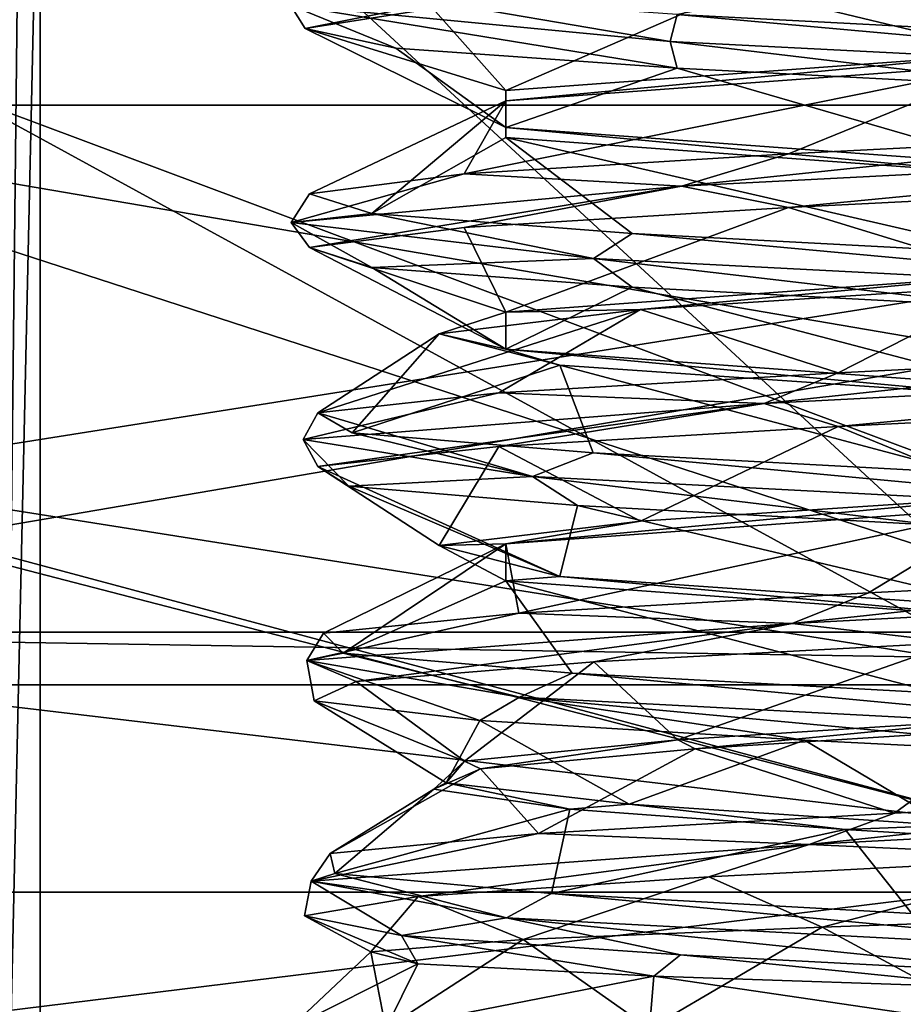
# Model space of a CAD drawing. Header units: millimetres. Extents: x -50 to 50, y -120 to 419.
# Tile 138 of 241: x -3.57 to -0.38, y 190.59 to 194.14. Entities that reach past the tile are written whole.
import ezdxf

# ---------------------------------------------------------------- set-up
doc = ezdxf.new("R2010")
doc.units = ezdxf.units.MM
doc.header["$LTSCALE"] = 81.481481
for name, color, linetype in [('100', 7, 'CONTINUOUS'), ('102', 7, 'CONTINUOUS'), ('106', 7, 'CONTINUOUS'), ('1562', 7, 'CONTINUOUS'), ('1563', 7, 'CONTINUOUS'), ('1564', 7, 'CONTINUOUS'), ('1567', 7, 'CONTINUOUS'), ('1569', 7, 'CONTINUOUS'), ('1706', 7, 'CONTINUOUS'), ('1713', 7, 'CONTINUOUS'), ('1740', 7, 'CONTINUOUS'), ('1875', 7, 'CONTINUOUS'), ('1876', 7, 'CONTINUOUS'), ('1877', 7, 'CONTINUOUS'), ('1878', 7, 'CONTINUOUS'), ('1879', 7, 'CONTINUOUS'), ('1880', 7, 'CONTINUOUS'), ('1895', 7, 'CONTINUOUS'), ('1966', 7, 'CONTINUOUS'), ('1967', 7, 'CONTINUOUS'), ('1968', 7, 'CONTINUOUS'), ('68', 7, 'CONTINUOUS'), ('70', 7, 'CONTINUOUS'), ('92', 7, 'CONTINUOUS'), ('99', 7, 'CONTINUOUS')]:
    doc.layers.add(name, color=color, linetype=linetype)

msp = doc.modelspace()

# ---------------------------------------------------------------- linework, layer by layer
at = {"layer": '100', "linetype": 'CONTINUOUS'}
for points in [[(-5.6263, 192.6915, 6), (0, 191.8, 6), (-5.0217, 194.5454, 6), (-5.6263, 192.6915, 6)], [(-5.0217, 194.5454, 6), (0, 191.8, 6), (5.0217, 194.5454, 6), (-5.0217, 194.5454, 6)]]:
    msp.add_3dface(points, dxfattribs=at)
at = {"layer": '102', "linetype": 'CONTINUOUS'}
for points in [[(-5.8713, 191.9299, 6.8), (0, 191.2343, 6.2343), (-9.3828, 193.7484, 6.2343), (-5.8713, 191.9299, 6.8)], [(0, 191.2343, 6.2343), (-5.6263, 192.6915, 6), (-9.3828, 193.7484, 6.2343), (0, 191.2343, 6.2343)], [(0, 191.8, 6), (-5.6263, 192.6915, 6), (0, 191.2343, 6.2343), (0, 191.8, 6)], [(-5.8713, 191.9299, 6.8), (5.8713, 191.9299, 6.8), (0, 191.2343, 6.2343), (-5.8713, 191.9299, 6.8)]]:
    msp.add_3dface(points, dxfattribs=at)
at = {"layer": '106', "linetype": 'CONTINUOUS'}
for points in [[(-5.9333, 191.7398, 37.5), (5.9333, 191.7398, 37.5), (-5.8714, 191.93, 37.3), (-5.9333, 191.7398, 37.5)], [(5.9333, 191.7398, 37.5), (5.8714, 191.93, 37.3), (-5.8714, 191.93, 37.3), (5.9333, 191.7398, 37.5)]]:
    msp.add_3dface(points, dxfattribs=at)
at = {"layer": '1562', "linetype": 'CONTINUOUS'}
for points in [[(5.2533, 193.832, 2.5), (-5.2531, 193.832, 4), (-5.2533, 193.832, 2.5), (5.2533, 193.832, 2.5)], [(5.2531, 193.832, 4), (-5.2531, 193.832, 4), (5.2533, 193.832, 2.5), (5.2531, 193.832, 4)]]:
    msp.add_3dface(points, dxfattribs=at)
at = {"layer": '1563', "linetype": 'CONTINUOUS'}
for points in [[(-5.8712, 191.9299, 4), (-5.2531, 193.832, 4), (5.8712, 191.9299, 4), (-5.8712, 191.9299, 4)], [(-5.2531, 193.832, 4), (5.2531, 193.832, 4), (5.8712, 191.9299, 4), (-5.2531, 193.832, 4)]]:
    msp.add_3dface(points, dxfattribs=at)
at = {"layer": '1564', "linetype": 'CONTINUOUS'}
for points in [[(-5.8712, 191.9299, 4), (5.8712, 191.9299, 4), (-5.8713, 191.9299, 2.5), (-5.8712, 191.9299, 4)], [(-5.8713, 191.9299, 2.5), (5.8712, 191.9299, 4), (5.8713, 191.9299, 2.5), (-5.8713, 191.9299, 2.5)]]:
    msp.add_3dface(points, dxfattribs=at)
at = {"layer": '1567', "linetype": 'CONTINUOUS'}
for points in [[(5.2533, 193.832, 2.5), (-5.2533, 193.832, 2.5), (-5.8713, 191.9299, 2.5), (5.2533, 193.832, 2.5)], [(5.2533, 193.832, 2.5), (-5.8713, 191.9299, 2.5), (5.8713, 191.9299, 2.5), (5.2533, 193.832, 2.5)]]:
    msp.add_3dface(points, dxfattribs=at)
at = {"layer": '1569', "linetype": 'CONTINUOUS'}
for points in [[(-13.8172, 190.9912, 71), (19.0165, 196.1934, 71), (-19.0165, 196.1934, 71), (-13.8172, 190.9912, 71)], [(13.8172, 190.9912, 71), (19.0165, 196.1934, 71), (-13.8172, 190.9912, 71), (13.8172, 190.9912, 71)], [(-7.2644, 187.651, 71), (13.8172, 190.9912, 71), (-13.8172, 190.9912, 71), (-7.2644, 187.651, 71)], [(7.2644, 187.651, 71), (13.8172, 190.9912, 71), (-7.2644, 187.651, 71), (7.2644, 187.651, 71)]]:
    msp.add_3dface(points, dxfattribs=at)
at = {"layer": '1706', "linetype": 'CONTINUOUS'}
for points in [[(-1.1979, 191.5411, 65.7248), (0, 191.6184, 66.1), (-1.1349, 191.5089, 65.7669), (-1.1979, 191.5411, 65.7248)], [(0, 191.6184, 66.1), (0, 191.5816, 66.1), (-1.1349, 191.5089, 65.7669), (0, 191.6184, 66.1)], [(-1.9679, 191.4638, 64.733), (-1.1979, 191.5411, 65.7248), (-1.9099, 191.4362, 64.8731), (-1.9679, 191.4638, 64.733)], [(-1.9099, 191.4362, 64.8731), (-1.1979, 191.5411, 65.7248), (-1.1349, 191.5089, 65.7669), (-1.9099, 191.4362, 64.8731)], [(-2.0345, 191.3865, 63.4796), (-1.9679, 191.4638, 64.733), (-2.0788, 191.3635, 63.7022), (-2.0345, 191.3865, 63.4796)], [(-2.0788, 191.3635, 63.7022), (-1.9679, 191.4638, 64.733), (-1.9099, 191.4362, 64.8731), (-2.0788, 191.3635, 63.7022)], [(-1.5881, 191.2908, 62.626), (-2.0345, 191.3865, 63.4796), (-2.0788, 191.3635, 63.7022), (-1.5881, 191.2908, 62.626)], [(-1.374, 191.3092, 62.4119), (-2.0345, 191.3865, 63.4796), (-1.5881, 191.2908, 62.626), (-1.374, 191.3092, 62.4119)], [(-0.5937, 191.2181, 61.9857), (-1.374, 191.3092, 62.4119), (-1.5881, 191.2908, 62.626), (-0.5937, 191.2181, 61.9857)], [(-0.2224, 191.2319, 61.9118), (-1.374, 191.3092, 62.4119), (-0.5937, 191.2181, 61.9857), (-0.2224, 191.2319, 61.9118)], [(0.5894, 191.1454, 61.9844), (-0.2224, 191.2319, 61.9118), (-0.5937, 191.2181, 61.9857), (0.5894, 191.1454, 61.9844)]]:
    msp.add_3dface(points, dxfattribs=at)
at = {"layer": '1713', "linetype": 'CONTINUOUS'}
for points in [[(3.5, 188.7868, 59), (-3.5, 188.7868, 59), (-3.5, 195.2476, 59), (3.5, 188.7868, 59)], [(3.5, 195.2476, 59), (3.5, 188.7868, 59), (-3.5, 195.2476, 59), (3.5, 195.2476, 59)]]:
    msp.add_3dface(points, dxfattribs=at)
at = {"layer": '1740', "linetype": 'CONTINUOUS'}
for points in [[(-3.5, 201.7084, 59), (-3.6414, 188.8691, 59.0204), (-3.6672, 201.805, 59.0288), (-3.5, 201.7084, 59)], [(-3.5, 201.7084, 59), (-3.5, 195.2476, 59), (-3.6414, 188.8691, 59.0204), (-3.5, 201.7084, 59)], [(-3.5, 195.2476, 59), (-3.5, 188.7868, 59), (-3.6414, 188.8691, 59.0204), (-3.5, 195.2476, 59)]]:
    msp.add_3dface(points, dxfattribs=at)
at = {"layer": '1875', "linetype": 'CONTINUOUS'}
for points in [[(-2.55, 192.625, 64.5072), (-1.7223, 192.4922, 62.0522), (-2.4979, 192.722, 64.4969), (-2.55, 192.625, 64.5072)], [(-2.4979, 192.722, 64.4969), (-1.7223, 192.4922, 62.0522), (-2.3731, 192.6497, 63.0756), (-2.4979, 192.722, 64.4969)], [(-1.7223, 192.4922, 62.0522), (-2.55, 192.625, 64.5072), (-2.3857, 192.4575, 63.1086), (-1.7223, 192.4922, 62.0522)], [(-2.3857, 192.4575, 63.1086), (-2.55, 192.625, 64.5072), (-2.4979, 192.528, 64.4969), (-2.3857, 192.4575, 63.1086)], [(-2.3731, 192.6497, 63.0756), (-1.7223, 192.4922, 62.0522), (-1.5037, 192.5774, 61.9445), (-2.3731, 192.6497, 63.0756)], [(-1.7223, 192.4922, 62.0522), (0.8156, 192.3594, 61.5312), (-1.5037, 192.5774, 61.9445), (-1.7223, 192.4922, 62.0522)], [(-1.5037, 192.5774, 61.9445), (0.8156, 192.3594, 61.5312), (-0.1624, 192.5051, 61.4584), (-1.5037, 192.5774, 61.9445)], [(-1.56, 192.387, 61.9869), (-1.7223, 192.4922, 62.0522), (-2.3857, 192.4575, 63.1086), (-1.56, 192.387, 61.9869)], [(0.8156, 192.3594, 61.5312), (-1.7223, 192.4922, 62.0522), (-0.2678, 192.3164, 61.4673), (0.8156, 192.3594, 61.5312)], [(-0.2678, 192.3164, 61.4673), (-1.7223, 192.4922, 62.0522), (-1.56, 192.387, 61.9869), (-0.2678, 192.3164, 61.4673)], [(1.7461, 192.0938, 65.9265), (-0.7852, 191.9609, 66.4786), (0.9125, 192.1436, 66.3777), (1.7461, 192.0938, 65.9265)], [(0.9125, 192.1436, 66.3777), (-0.7852, 191.9609, 66.4786), (-0.5093, 192.0714, 66.4953), (0.9125, 192.1436, 66.3777)], [(-0.7852, 191.9609, 66.4786), (1.7461, 192.0938, 65.9265), (-0.195, 191.8933, 66.5393), (-0.7852, 191.9609, 66.4786)], [(-0.5093, 192.0714, 66.4953), (-0.7852, 191.9609, 66.4786), (-1.7713, 191.9991, 65.8299), (-0.5093, 192.0714, 66.4953)], [(-0.7852, 191.9609, 66.4786), (-2.5368, 191.8281, 64.5697), (-1.7713, 191.9991, 65.8299), (-0.7852, 191.9609, 66.4786)], [(-1.7713, 191.9991, 65.8299), (-2.5368, 191.8281, 64.5697), (-2.4774, 191.9268, 64.5903), (-1.7713, 191.9991, 65.8299)], [(-2.5368, 191.8281, 64.5697), (-0.7852, 191.9609, 66.4786), (-2.3591, 191.7522, 64.9596), (-2.5368, 191.8281, 64.5697)], [(-2.3591, 191.7522, 64.9596), (-0.7852, 191.9609, 66.4786), (-1.5016, 191.8227, 66.057), (-2.3591, 191.7522, 64.9596)], [(-1.5016, 191.8227, 66.057), (-0.7852, 191.9609, 66.4786), (-0.195, 191.8933, 66.5393), (-1.5016, 191.8227, 66.057)], [(-2.4774, 191.9268, 64.5903), (-2.5368, 191.8281, 64.5697), (-2.4061, 191.8545, 63.1654), (-2.4774, 191.9268, 64.5903)], [(-2.5368, 191.8281, 64.5697), (-1.7696, 191.6953, 62.0951), (-2.4061, 191.8545, 63.1654), (-2.5368, 191.8281, 64.5697)], [(-2.4061, 191.8545, 63.1654), (-1.7696, 191.6953, 62.0951), (-1.5798, 191.7822, 62.0024), (-2.4061, 191.8545, 63.1654)], [(-1.7696, 191.6953, 62.0951), (-2.5368, 191.8281, 64.5697), (-1.9121, 191.6111, 62.3177), (-1.7696, 191.6953, 62.0951)], [(-1.9121, 191.6111, 62.3177), (-2.5368, 191.8281, 64.5697), (-2.5111, 191.6817, 63.5751), (-1.9121, 191.6111, 62.3177)], [(-2.5111, 191.6817, 63.5751), (-2.5368, 191.8281, 64.5697), (-2.3591, 191.7522, 64.9596), (-2.5111, 191.6817, 63.5751)], [(-1.7696, 191.6953, 62.0951), (0.7547, 191.5625, 61.512), (-1.5798, 191.7822, 62.0024), (-1.7696, 191.6953, 62.0951)], [(-1.5798, 191.7822, 62.0024), (0.7547, 191.5625, 61.512), (-0.2576, 191.7099, 61.4663), (-1.5798, 191.7822, 62.0024)], [(-0.7412, 191.5406, 61.5635), (-1.7696, 191.6953, 62.0951), (-1.9121, 191.6111, 62.3177), (-0.7412, 191.5406, 61.5635)], [(0.7547, 191.5625, 61.512), (-1.7696, 191.6953, 62.0951), (0.6513, 191.4701, 61.5379), (0.7547, 191.5625, 61.512)], [(0.6513, 191.4701, 61.5379), (-1.7696, 191.6953, 62.0951), (-0.7412, 191.5406, 61.5635), (0.6513, 191.4701, 61.5379)], [(1.7928, 191.2969, 65.883), (-0.7242, 191.1641, 66.4971), (1.0012, 191.3484, 66.3418), (1.7928, 191.2969, 65.883)], [(1.0012, 191.3484, 66.3418), (-0.7242, 191.1641, 66.4971), (-0.4152, 191.2761, 66.5127), (1.0012, 191.3484, 66.3418)], [(-0.4152, 191.2761, 66.5127), (-0.7242, 191.1641, 66.4971), (-1.7013, 191.2038, 65.8951), (-0.4152, 191.2761, 66.5127)], [(-0.7242, 191.1641, 66.4971), (1.7928, 191.2969, 65.883), (0.288, 191.1174, 66.5305), (-0.7242, 191.1641, 66.4971)], [(-0.7242, 191.1641, 66.4971), (-2.5221, 191.0312, 64.6317), (-1.7013, 191.2038, 65.8951), (-0.7242, 191.1641, 66.4971)], [(-1.7013, 191.2038, 65.8951), (-2.5221, 191.0312, 64.6317), (-2.4535, 191.1316, 64.6829), (-1.7013, 191.2038, 65.8951)], [(-2.5221, 191.0312, 64.6317), (-0.7242, 191.1641, 66.4971), (-2.1355, 190.9764, 65.3877), (-2.5221, 191.0312, 64.6317)], [(-2.1355, 190.9764, 65.3877), (-0.7242, 191.1641, 66.4971), (-1.0862, 191.0469, 66.3036), (-2.1355, 190.9764, 65.3877)], [(-1.0862, 191.0469, 66.3036), (-0.7242, 191.1641, 66.4971), (0.288, 191.1174, 66.5305), (-1.0862, 191.0469, 66.3036)], [(-2.4535, 191.1316, 64.6829), (-2.5221, 191.0312, 64.6317), (-2.4358, 191.0593, 63.2563), (-2.4535, 191.1316, 64.6829)], [(-2.1953, 190.8353, 62.709), (-2.5221, 191.0312, 64.6317), (-2.5462, 190.9059, 64.0569), (-2.1953, 190.8353, 62.709)], [(-2.5462, 190.9059, 64.0569), (-2.5221, 191.0312, 64.6317), (-2.1355, 190.9764, 65.3877), (-2.5462, 190.9059, 64.0569)], [(-2.5221, 191.0312, 64.6317), (-1.8158, 190.8984, 62.1391), (-2.4358, 191.0593, 63.2563), (-2.5221, 191.0312, 64.6317)], [(-1.8158, 190.8984, 62.1391), (-2.5221, 191.0312, 64.6317), (-2.1953, 190.8353, 62.709), (-1.8158, 190.8984, 62.1391)], [(-2.4358, 191.0593, 63.2563), (-1.8158, 190.8984, 62.1391), (-1.6536, 190.987, 62.0631), (-2.4358, 191.0593, 63.2563)], [(-1.8158, 190.8984, 62.1391), (0.6935, 190.7656, 61.4942), (-1.6536, 190.987, 62.0631), (-1.8158, 190.8984, 62.1391)], [(-1.6536, 190.987, 62.0631), (0.6935, 190.7656, 61.4942), (-0.3526, 190.9147, 61.4777), (-1.6536, 190.987, 62.0631)], [(-1.1879, 190.7648, 61.7472), (-1.8158, 190.8984, 62.1391), (-2.1953, 190.8353, 62.709), (-1.1879, 190.7648, 61.7472)], [(0.6935, 190.7656, 61.4942), (-1.8158, 190.8984, 62.1391), (0.1747, 190.6943, 61.4592), (0.6935, 190.7656, 61.4942)], [(0.1747, 190.6943, 61.4592), (-1.8158, 190.8984, 62.1391), (-1.1879, 190.7648, 61.7472), (0.1747, 190.6943, 61.4592)]]:
    msp.add_3dface(points, dxfattribs=at)
at = {"layer": '1876', "linetype": 'CONTINUOUS'}
for points in [[(-2.3857, 192.4575, 63.1086), (-2.4979, 192.528, 64.4969), (-1.6233, 192.1309, 62.6678), (-2.3857, 192.4575, 63.1086)], [(-1.6233, 192.1309, 62.6678), (-2.4979, 192.528, 64.4969), (-2.0596, 192.2434, 64.4097), (-1.6233, 192.1309, 62.6678)], [(-1.56, 192.387, 61.9869), (-2.3857, 192.4575, 63.1086), (-1.6233, 192.1309, 62.6678), (-1.56, 192.387, 61.9869)], [(0, 192.0184, 61.9), (-1.56, 192.387, 61.9869), (-1.6233, 192.1309, 62.6678), (0, 192.0184, 61.9)], [(0, 192.0184, 61.9), (-0.2678, 192.3164, 61.4673), (-1.56, 192.387, 61.9869), (0, 192.0184, 61.9)], [(-1.1979, 191.5411, 65.7248), (-1.5016, 191.8227, 66.057), (-0.195, 191.8933, 66.5393), (-1.1979, 191.5411, 65.7248)], [(0, 191.6184, 66.1), (-1.1979, 191.5411, 65.7248), (-0.195, 191.8933, 66.5393), (0, 191.6184, 66.1)], [(-1.9679, 191.4638, 64.733), (-2.3591, 191.7522, 64.9596), (-1.5016, 191.8227, 66.057), (-1.9679, 191.4638, 64.733)], [(-1.1979, 191.5411, 65.7248), (-1.9679, 191.4638, 64.733), (-1.5016, 191.8227, 66.057), (-1.1979, 191.5411, 65.7248)], [(-1.9679, 191.4638, 64.733), (-2.5111, 191.6817, 63.5751), (-2.3591, 191.7522, 64.9596), (-1.9679, 191.4638, 64.733)], [(-1.9679, 191.4638, 64.733), (-2.0345, 191.3865, 63.4796), (-2.5111, 191.6817, 63.5751), (-1.9679, 191.4638, 64.733)], [(-2.0345, 191.3865, 63.4796), (-1.9121, 191.6111, 62.3177), (-2.5111, 191.6817, 63.5751), (-2.0345, 191.3865, 63.4796)], [(-2.0345, 191.3865, 63.4796), (-1.374, 191.3092, 62.4119), (-1.9121, 191.6111, 62.3177), (-2.0345, 191.3865, 63.4796)], [(-1.374, 191.3092, 62.4119), (-0.7412, 191.5406, 61.5635), (-1.9121, 191.6111, 62.3177), (-1.374, 191.3092, 62.4119)], [(-1.374, 191.3092, 62.4119), (-0.2224, 191.2319, 61.9118), (-0.7412, 191.5406, 61.5635), (-1.374, 191.3092, 62.4119)], [(-0.2224, 191.2319, 61.9118), (0.6513, 191.4701, 61.5379), (-0.7412, 191.5406, 61.5635), (-0.2224, 191.2319, 61.9118)], [(-1.0862, 191.0469, 66.3036), (0.288, 191.1174, 66.5305), (-0.6768, 190.8651, 66.1299), (-1.0862, 191.0469, 66.3036)], [(-0.6768, 190.8651, 66.1299), (0.288, 191.1174, 66.5305), (0.5788, 190.9099, 66.1123), (-0.6768, 190.8651, 66.1299)], [(-2.1355, 190.9764, 65.3877), (-1.0862, 191.0469, 66.3036), (-1.7565, 190.8206, 65.4526), (-2.1355, 190.9764, 65.3877)], [(-1.7565, 190.8206, 65.4526), (-1.0862, 191.0469, 66.3036), (-0.6768, 190.8651, 66.1299), (-1.7565, 190.8206, 65.4526)], [(-2.5462, 190.9059, 64.0569), (-2.1355, 190.9764, 65.3877), (-2.3065, 190.7763, 64.2819), (-2.5462, 190.9059, 64.0569)], [(-2.3065, 190.7763, 64.2819), (-2.1355, 190.9764, 65.3877), (-1.7565, 190.8206, 65.4526), (-2.3065, 190.7763, 64.2819)], [(-2.1953, 190.8353, 62.709), (-2.5462, 190.9059, 64.0569), (-2.137, 190.7323, 62.9804), (-2.1953, 190.8353, 62.709)], [(-2.137, 190.7323, 62.9804), (-2.5462, 190.9059, 64.0569), (-2.3065, 190.7763, 64.2819), (-2.137, 190.7323, 62.9804)], [(-1.1879, 190.7648, 61.7472), (-2.1953, 190.8353, 62.709), (-1.2841, 190.6884, 61.9587), (-1.1879, 190.7648, 61.7472)], [(-1.2841, 190.6884, 61.9587), (-2.1953, 190.8353, 62.709), (-2.137, 190.7323, 62.9804), (-1.2841, 190.6884, 61.9587)], [(0, 190.6447, 61.5447), (-1.1879, 190.7648, 61.7472), (-1.2841, 190.6884, 61.9587), (0, 190.6447, 61.5447)], [(0.1747, 190.6943, 61.4592), (-1.1879, 190.7648, 61.7472), (0, 190.6447, 61.5447), (0.1747, 190.6943, 61.4592)]]:
    msp.add_3dface(points, dxfattribs=at)
at = {"layer": '1877', "linetype": 'CONTINUOUS'}
for points in [[(-2.4979, 192.722, 64.4969), (-2.3731, 192.6497, 63.0756), (-2.0596, 193.0066, 64.4097), (-2.4979, 192.722, 64.4969)], [(-2.0596, 193.0066, 64.4097), (-2.3731, 192.6497, 63.0756), (-1.6233, 192.8941, 62.6678), (-2.0596, 193.0066, 64.4097)], [(-2.3731, 192.6497, 63.0756), (-1.5037, 192.5774, 61.9445), (-1.6233, 192.8941, 62.6678), (-2.3731, 192.6497, 63.0756)], [(-1.5037, 192.5774, 61.9445), (-0.1624, 192.5051, 61.4584), (-1.6233, 192.8941, 62.6678), (-1.5037, 192.5774, 61.9445)], [(-1.6233, 192.8941, 62.6678), (-0.1624, 192.5051, 61.4584), (0, 192.7816, 61.9), (-1.6233, 192.8941, 62.6678)], [(0, 192.3816, 66.1), (-1.7713, 191.9991, 65.8299), (-1.8186, 192.2483, 65.05), (0, 192.3816, 66.1)], [(-0.5093, 192.0714, 66.4953), (-1.7713, 191.9991, 65.8299), (0, 192.3816, 66.1), (-0.5093, 192.0714, 66.4953)], [(0.9125, 192.1436, 66.3777), (-0.5093, 192.0714, 66.4953), (0, 192.3816, 66.1), (0.9125, 192.1436, 66.3777)], [(-1.7713, 191.9991, 65.8299), (-2.4774, 191.9268, 64.5903), (-1.8186, 192.2483, 65.05), (-1.7713, 191.9991, 65.8299)], [(-2.4774, 191.9268, 64.5903), (-2.4061, 191.8545, 63.1654), (-1.8186, 192.2483, 65.05), (-2.4774, 191.9268, 64.5903)], [(-1.8186, 192.2483, 65.05), (-2.4061, 191.8545, 63.1654), (-1.8186, 192.115, 62.95), (-1.8186, 192.2483, 65.05)], [(-2.4061, 191.8545, 63.1654), (-1.5798, 191.7822, 62.0024), (-1.8186, 192.115, 62.95), (-2.4061, 191.8545, 63.1654)], [(-0.2576, 191.7099, 61.4663), (0, 191.9816, 61.9), (-1.8186, 192.115, 62.95), (-0.2576, 191.7099, 61.4663)], [(-1.5798, 191.7822, 62.0024), (-0.2576, 191.7099, 61.4663), (-1.8186, 192.115, 62.95), (-1.5798, 191.7822, 62.0024)], [(-1.1349, 191.5089, 65.7669), (0, 191.5816, 66.1), (-0.4152, 191.2761, 66.5127), (-1.1349, 191.5089, 65.7669)], [(0, 191.5816, 66.1), (1.0012, 191.3484, 66.3418), (-0.4152, 191.2761, 66.5127), (0, 191.5816, 66.1)], [(-1.9099, 191.4362, 64.8731), (-1.1349, 191.5089, 65.7669), (-1.7013, 191.2038, 65.8951), (-1.9099, 191.4362, 64.8731)], [(-1.1349, 191.5089, 65.7669), (-0.4152, 191.2761, 66.5127), (-1.7013, 191.2038, 65.8951), (-1.1349, 191.5089, 65.7669)], [(-2.0788, 191.3635, 63.7022), (-1.9099, 191.4362, 64.8731), (-2.4535, 191.1316, 64.6829), (-2.0788, 191.3635, 63.7022)], [(-1.9099, 191.4362, 64.8731), (-1.7013, 191.2038, 65.8951), (-2.4535, 191.1316, 64.6829), (-1.9099, 191.4362, 64.8731)], [(-2.0788, 191.3635, 63.7022), (-2.4535, 191.1316, 64.6829), (-2.4358, 191.0593, 63.2563), (-2.0788, 191.3635, 63.7022)], [(-1.5881, 191.2908, 62.626), (-2.0788, 191.3635, 63.7022), (-2.4358, 191.0593, 63.2563), (-1.5881, 191.2908, 62.626)], [(-1.5881, 191.2908, 62.626), (-2.4358, 191.0593, 63.2563), (-1.6536, 190.987, 62.0631), (-1.5881, 191.2908, 62.626)], [(-0.5937, 191.2181, 61.9857), (-1.5881, 191.2908, 62.626), (-1.6536, 190.987, 62.0631), (-0.5937, 191.2181, 61.9857)], [(-0.5937, 191.2181, 61.9857), (-1.6536, 190.987, 62.0631), (-0.3526, 190.9147, 61.4777), (-0.5937, 191.2181, 61.9857)], [(0.5894, 191.1454, 61.9844), (-0.5937, 191.2181, 61.9857), (-0.3526, 190.9147, 61.4777), (0.5894, 191.1454, 61.9844)]]:
    msp.add_3dface(points, dxfattribs=at)
at = {"layer": '1878', "linetype": 'CONTINUOUS'}
for points in [[(-2.5963, 194.1932, 63.8608), (-1.4637, 194.3239, 66.1488), (-2.5437, 194.1093, 64.125), (-2.5963, 194.1932, 63.8608)], [(-2.5437, 194.1093, 64.125), (-1.4637, 194.3239, 66.1488), (-2.0822, 194.1811, 65.4665), (-2.5437, 194.1093, 64.125)], [(-2.5963, 194.1932, 63.8608), (-1.2256, 194.0625, 61.707), (-2.2159, 194.2314, 62.7447), (-2.5963, 194.1932, 63.8608)], [(-2.2159, 194.2314, 62.7447), (-1.2256, 194.0625, 61.707), (-1.2005, 194.1595, 61.7539), (-2.2159, 194.2314, 62.7447)], [(-1.2256, 194.0625, 61.707), (-2.5963, 194.1932, 63.8608), (-1.2005, 193.9655, 61.7539), (-1.2256, 194.0625, 61.707)], [(-1.2005, 193.9655, 61.7539), (-2.5963, 194.1932, 63.8608), (-2.2159, 194.0374, 62.7447), (-1.2005, 193.9655, 61.7539)], [(-2.2159, 194.0374, 62.7447), (-2.5963, 194.1932, 63.8608), (-2.5437, 194.1093, 64.125), (-2.2159, 194.0374, 62.7447)], [(-1.2256, 194.0625, 61.707), (1.3267, 193.9318, 61.764), (-1.2005, 194.1595, 61.7539), (-1.2256, 194.0625, 61.707)], [(-1.2005, 194.1595, 61.7539), (1.3267, 193.9318, 61.764), (0.1874, 194.0876, 61.4601), (-1.2005, 194.1595, 61.7539)], [(1.3267, 193.9318, 61.764), (-1.2256, 194.0625, 61.707), (0.1874, 193.8936, 61.4601), (1.3267, 193.9318, 61.764)], [(0.1874, 193.8936, 61.4601), (-1.2256, 194.0625, 61.707), (-1.2005, 193.9655, 61.7539), (0.1874, 193.8936, 61.4601)], [(1.3664, 193.6705, 66.212), (-1.1845, 193.5398, 66.3145), (0.6188, 193.7282, 66.4705), (1.3664, 193.6705, 66.212)], [(0.6188, 193.7282, 66.4705), (-1.1845, 193.5398, 66.3145), (-0.7989, 193.6564, 66.4182), (0.6188, 193.7282, 66.4705)], [(-0.7989, 193.6564, 66.4182), (-1.1845, 193.5398, 66.3145), (-1.9687, 193.5845, 65.6157), (-0.7989, 193.6564, 66.4182)], [(-1.1845, 193.5398, 66.3145), (1.3664, 193.6705, 66.212), (-0.7989, 193.4624, 66.4182), (-1.1845, 193.5398, 66.3145)], [(-0.7989, 193.4624, 66.4182), (1.3664, 193.6705, 66.212), (0.6188, 193.5343, 66.4705), (-0.7989, 193.4624, 66.4182)], [(-1.1845, 193.5398, 66.3145), (-2.5934, 193.4091, 64.1855), (-1.9687, 193.5845, 65.6157), (-1.1845, 193.5398, 66.3145)], [(-1.9687, 193.5845, 65.6157), (-2.5934, 193.4091, 64.1855), (-2.5276, 193.5126, 64.3118), (-1.9687, 193.5845, 65.6157)], [(-2.5934, 193.4091, 64.1855), (-1.1845, 193.5398, 66.3145), (-2.5276, 193.3186, 64.3118), (-2.5934, 193.4091, 64.1855)], [(-2.5276, 193.3186, 64.3118), (-1.1845, 193.5398, 66.3145), (-1.9687, 193.3905, 65.6157), (-2.5276, 193.3186, 64.3118)], [(-1.9687, 193.3905, 65.6157), (-1.1845, 193.5398, 66.3145), (-0.7989, 193.4624, 66.4182), (-1.9687, 193.3905, 65.6157)], [(-2.5276, 193.5126, 64.3118), (-2.5934, 193.4091, 64.1855), (-2.3023, 193.4407, 62.9111), (-2.5276, 193.5126, 64.3118)], [(-2.5934, 193.4091, 64.1855), (-1.5018, 193.2784, 61.8776), (-2.3023, 193.4407, 62.9111), (-2.5934, 193.4091, 64.1855)], [(-1.5018, 193.2784, 61.8776), (-2.5934, 193.4091, 64.1855), (-2.3023, 193.2468, 62.9111), (-1.5018, 193.2784, 61.8776)], [(-2.3023, 193.2468, 62.9111), (-2.5934, 193.4091, 64.1855), (-2.5276, 193.3186, 64.3118), (-2.3023, 193.2468, 62.9111)], [(-2.3023, 193.4407, 62.9111), (-1.5018, 193.2784, 61.8776), (-1.3625, 193.3689, 61.8483), (-2.3023, 193.4407, 62.9111)], [(-1.5018, 193.2784, 61.8776), (1.0377, 193.1477, 61.6161), (-1.3625, 193.3689, 61.8483), (-1.5018, 193.2784, 61.8776)], [(-1.3625, 193.3689, 61.8483), (1.0377, 193.1477, 61.6161), (0, 193.297, 61.4532), (-1.3625, 193.3689, 61.8483)], [(-1.3625, 193.1749, 61.8483), (-1.5018, 193.2784, 61.8776), (-2.3023, 193.2468, 62.9111), (-1.3625, 193.1749, 61.8483)], [(1.0377, 193.1477, 61.6161), (-1.5018, 193.2784, 61.8776), (0, 193.103, 61.4532), (1.0377, 193.1477, 61.6161)], [(0, 193.103, 61.4532), (-1.5018, 193.2784, 61.8776), (-1.3625, 193.1749, 61.8483), (0, 193.103, 61.4532)], [(1.6314, 192.8864, 66.0245), (-0.8868, 192.7557, 66.4441), (0.7989, 192.9376, 66.4182), (1.6314, 192.8864, 66.0245)], [(0.7989, 192.9376, 66.4182), (-0.8868, 192.7557, 66.4441), (-0.6188, 192.8657, 66.4705), (0.7989, 192.9376, 66.4182)], [(-0.8868, 192.7557, 66.4441), (1.6314, 192.8864, 66.0245), (-0.6188, 192.6718, 66.4705), (-0.8868, 192.7557, 66.4441)], [(-0.6188, 192.6718, 66.4705), (1.6314, 192.8864, 66.0245), (0.7989, 192.7436, 66.4182), (-0.6188, 192.6718, 66.4705)], [(-0.6188, 192.8657, 66.4705), (-0.8868, 192.7557, 66.4441), (-1.8445, 192.7939, 65.7561), (-0.6188, 192.8657, 66.4705)], [(-2.55, 192.625, 64.5072), (-2.4979, 192.722, 64.4969), (-1.8445, 192.7939, 65.7561), (-2.55, 192.625, 64.5072)], [(-0.8868, 192.7557, 66.4441), (-2.55, 192.625, 64.5072), (-1.8445, 192.7939, 65.7561), (-0.8868, 192.7557, 66.4441)], [(-2.4979, 192.528, 64.4969), (-2.55, 192.625, 64.5072), (-0.8868, 192.7557, 66.4441), (-2.4979, 192.528, 64.4969)], [(-2.4979, 192.528, 64.4969), (-0.8868, 192.7557, 66.4441), (-1.8445, 192.5999, 65.7561), (-2.4979, 192.528, 64.4969)], [(-1.8445, 192.5999, 65.7561), (-0.8868, 192.7557, 66.4441), (-0.6188, 192.6718, 66.4705), (-1.8445, 192.5999, 65.7561)]]:
    msp.add_3dface(points, dxfattribs=at)
at = {"layer": '1879', "linetype": 'CONTINUOUS'}
for points in [[(-0.9746, 194.253, 66.3529), (0.4354, 194.3249, 66.5093), (0, 194.0184, 66.1), (-0.9746, 194.253, 66.3529)], [(-2.0822, 194.1811, 65.4665), (-0.9746, 194.253, 66.3529), (-1.8186, 193.885, 65.05), (-2.0822, 194.1811, 65.4665)], [(-1.8186, 193.885, 65.05), (-0.9746, 194.253, 66.3529), (0, 194.0184, 66.1), (-1.8186, 193.885, 65.05)], [(-2.5437, 194.1093, 64.125), (-2.0822, 194.1811, 65.4665), (-1.8186, 193.885, 65.05), (-2.5437, 194.1093, 64.125)], [(-2.2159, 194.0374, 62.7447), (-2.5437, 194.1093, 64.125), (-1.8186, 193.7517, 62.9499), (-2.2159, 194.0374, 62.7447)], [(-1.8186, 193.7517, 62.9499), (-2.5437, 194.1093, 64.125), (-1.8186, 193.885, 65.05), (-1.8186, 193.7517, 62.9499)], [(-1.2005, 193.9655, 61.7539), (-2.2159, 194.0374, 62.7447), (-1.8186, 193.7517, 62.9499), (-1.2005, 193.9655, 61.7539)], [(0, 193.6184, 61.9), (-1.2005, 193.9655, 61.7539), (-1.8186, 193.7517, 62.9499), (0, 193.6184, 61.9)], [(0.1874, 193.8936, 61.4601), (-1.2005, 193.9655, 61.7539), (0, 193.6184, 61.9), (0.1874, 193.8936, 61.4601)], [(-0.7989, 193.4624, 66.4182), (0.6188, 193.5343, 66.4705), (0, 193.2184, 66.1), (-0.7989, 193.4624, 66.4182)], [(-1.9687, 193.3905, 65.6157), (-0.7989, 193.4624, 66.4182), (-1.8186, 193.085, 65.0501), (-1.9687, 193.3905, 65.6157)], [(-1.8186, 193.085, 65.0501), (-0.7989, 193.4624, 66.4182), (0, 193.2184, 66.1), (-1.8186, 193.085, 65.0501)], [(-2.5276, 193.3186, 64.3118), (-1.9687, 193.3905, 65.6157), (-1.8186, 193.085, 65.0501), (-2.5276, 193.3186, 64.3118)], [(-2.3023, 193.2468, 62.9111), (-2.5276, 193.3186, 64.3118), (-1.8186, 192.9517, 62.9499), (-2.3023, 193.2468, 62.9111)], [(-1.8186, 192.9517, 62.9499), (-2.5276, 193.3186, 64.3118), (-1.8186, 193.085, 65.0501), (-1.8186, 192.9517, 62.9499)], [(-1.3625, 193.1749, 61.8483), (-2.3023, 193.2468, 62.9111), (-1.8186, 192.9517, 62.9499), (-1.3625, 193.1749, 61.8483)], [(0, 192.8184, 61.9), (-1.3625, 193.1749, 61.8483), (-1.8186, 192.9517, 62.9499), (0, 192.8184, 61.9)], [(0, 193.103, 61.4532), (-1.3625, 193.1749, 61.8483), (0, 192.8184, 61.9), (0, 193.103, 61.4532)], [(-0.6188, 192.6718, 66.4705), (0.7989, 192.7436, 66.4182), (0, 192.4184, 66.1), (-0.6188, 192.6718, 66.4705)], [(-1.8445, 192.5999, 65.7561), (-0.6188, 192.6718, 66.4705), (-1.3322, 192.3309, 65.6233), (-1.8445, 192.5999, 65.7561)], [(-0.6188, 192.6718, 66.4705), (0, 192.4184, 66.1), (-1.3322, 192.3309, 65.6233), (-0.6188, 192.6718, 66.4705)], [(-2.0596, 192.2434, 64.4097), (-2.4979, 192.528, 64.4969), (-1.8445, 192.5999, 65.7561), (-2.0596, 192.2434, 64.4097)], [(-2.0596, 192.2434, 64.4097), (-1.8445, 192.5999, 65.7561), (-1.3322, 192.3309, 65.6233), (-2.0596, 192.2434, 64.4097)]]:
    msp.add_3dface(points, dxfattribs=at)
at = {"layer": '1880', "linetype": 'CONTINUOUS'}
for points in [[(-1.2005, 194.1595, 61.7539), (0.1874, 194.0876, 61.4601), (0, 194.3816, 61.9), (-1.2005, 194.1595, 61.7539)], [(-0.7989, 193.6564, 66.4182), (-1.9687, 193.5845, 65.6157), (0, 193.9816, 66.1), (-0.7989, 193.6564, 66.4182)], [(0, 193.9816, 66.1), (-1.9687, 193.5845, 65.6157), (-1.8186, 193.8483, 65.0501), (0, 193.9816, 66.1)], [(0.6188, 193.7282, 66.4705), (-0.7989, 193.6564, 66.4182), (0, 193.9816, 66.1), (0.6188, 193.7282, 66.4705)], [(-1.9687, 193.5845, 65.6157), (-2.5276, 193.5126, 64.3118), (-1.8186, 193.8483, 65.0501), (-1.9687, 193.5845, 65.6157)], [(-2.5276, 193.5126, 64.3118), (-2.3023, 193.4407, 62.9111), (-1.8186, 193.8483, 65.0501), (-2.5276, 193.5126, 64.3118)], [(-1.8186, 193.8483, 65.0501), (-2.3023, 193.4407, 62.9111), (-1.8186, 193.715, 62.9499), (-1.8186, 193.8483, 65.0501)], [(-2.3023, 193.4407, 62.9111), (-1.3625, 193.3689, 61.8483), (-1.8186, 193.715, 62.9499), (-2.3023, 193.4407, 62.9111)], [(-1.3625, 193.3689, 61.8483), (0, 193.297, 61.4532), (-1.8186, 193.715, 62.9499), (-1.3625, 193.3689, 61.8483)], [(0, 193.297, 61.4532), (0, 193.5816, 61.9), (-1.8186, 193.715, 62.9499), (0, 193.297, 61.4532)], [(0, 193.1816, 66.1), (-0.6188, 192.8657, 66.4705), (-1.3322, 193.0941, 65.6233), (0, 193.1816, 66.1)], [(0.7989, 192.9376, 66.4182), (-0.6188, 192.8657, 66.4705), (0, 193.1816, 66.1), (0.7989, 192.9376, 66.4182)], [(-2.4979, 192.722, 64.4969), (-2.0596, 193.0066, 64.4097), (-1.3322, 193.0941, 65.6233), (-2.4979, 192.722, 64.4969)], [(-1.8445, 192.7939, 65.7561), (-2.4979, 192.722, 64.4969), (-1.3322, 193.0941, 65.6233), (-1.8445, 192.7939, 65.7561)], [(-0.6188, 192.8657, 66.4705), (-1.8445, 192.7939, 65.7561), (-1.3322, 193.0941, 65.6233), (-0.6188, 192.8657, 66.4705)]]:
    msp.add_3dface(points, dxfattribs=at)
at = {"layer": '1895', "linetype": 'CONTINUOUS'}
for points in [[(-0.6768, 190.8651, 66.1299), (0.5788, 190.9099, 66.1123), (0, 190.5, 66.6), (-0.6768, 190.8651, 66.1299)], [(-1.7565, 190.8206, 65.4526), (-0.6768, 190.8651, 66.1299), (-1.3, 190.5, 66.2517), (-1.7565, 190.8206, 65.4526)], [(-0.6768, 190.8651, 66.1299), (0, 190.5, 66.6), (-1.3, 190.5, 66.2517), (-0.6768, 190.8651, 66.1299)], [(-2.3065, 190.7763, 64.2819), (-1.7565, 190.8206, 65.4526), (-2.2517, 190.5, 65.3), (-2.3065, 190.7763, 64.2819)], [(-2.2517, 190.5, 65.3), (-1.7565, 190.8206, 65.4526), (-1.3, 190.5, 66.2517), (-2.2517, 190.5, 65.3)], [(-2.137, 190.7323, 62.9804), (-2.3065, 190.7763, 64.2819), (-2.6, 190.5, 64), (-2.137, 190.7323, 62.9804)], [(-2.6, 190.5, 64), (-2.3065, 190.7763, 64.2819), (-2.2517, 190.5, 65.3), (-2.6, 190.5, 64)], [(-2.2517, 190.5, 62.7), (-2.137, 190.7323, 62.9804), (-2.6, 190.5, 64), (-2.2517, 190.5, 62.7)], [(-1.2841, 190.6884, 61.9587), (-2.137, 190.7323, 62.9804), (-2.2517, 190.5, 62.7), (-1.2841, 190.6884, 61.9587)], [(-1.3, 190.5, 61.7483), (-1.2841, 190.6884, 61.9587), (-2.2517, 190.5, 62.7), (-1.3, 190.5, 61.7483)], [(0, 190.5, 61.4), (-1.2841, 190.6884, 61.9587), (-1.3, 190.5, 61.7483), (0, 190.5, 61.4)], [(0, 190.6447, 61.5447), (-1.2841, 190.6884, 61.9587), (0, 190.5, 61.4), (0, 190.6447, 61.5447)]]:
    msp.add_3dface(points, dxfattribs=at)
at = {"layer": '1966', "linetype": 'CONTINUOUS'}
for points in [[(0, 192.3816, 66.1), (-1.8186, 192.2483, 65.05), (0, 192.4184, 66.1), (0, 192.3816, 66.1)], [(0, 192.4184, 66.1), (-1.8186, 192.2483, 65.05), (-1.3322, 192.3309, 65.6233), (0, 192.4184, 66.1)], [(-1.8186, 192.2483, 65.05), (-2.0596, 192.2434, 64.4097), (-1.3322, 192.3309, 65.6233), (-1.8186, 192.2483, 65.05)], [(-2.0596, 192.2434, 64.4097), (-1.8186, 192.2483, 65.05), (-1.8186, 192.115, 62.95), (-2.0596, 192.2434, 64.4097)], [(-1.6233, 192.1309, 62.6678), (-2.0596, 192.2434, 64.4097), (-1.8186, 192.115, 62.95), (-1.6233, 192.1309, 62.6678)], [(0, 191.9816, 61.9), (-1.6233, 192.1309, 62.6678), (-1.8186, 192.115, 62.95), (0, 191.9816, 61.9)], [(0, 191.9816, 61.9), (0, 192.0184, 61.9), (-1.6233, 192.1309, 62.6678), (0, 191.9816, 61.9)]]:
    msp.add_3dface(points, dxfattribs=at)
at = {"layer": '1967', "linetype": 'CONTINUOUS'}
for points in [[(-1.8186, 193.085, 65.0501), (0, 193.2184, 66.1), (-1.3322, 193.0941, 65.6233), (-1.8186, 193.085, 65.0501)], [(0, 193.2184, 66.1), (0, 193.1816, 66.1), (-1.3322, 193.0941, 65.6233), (0, 193.2184, 66.1)], [(-2.0596, 193.0066, 64.4097), (-1.8186, 193.085, 65.0501), (-1.3322, 193.0941, 65.6233), (-2.0596, 193.0066, 64.4097)], [(-2.0596, 193.0066, 64.4097), (-1.8186, 192.9517, 62.9499), (-1.8186, 193.085, 65.0501), (-2.0596, 193.0066, 64.4097)], [(-2.0596, 193.0066, 64.4097), (-1.6233, 192.8941, 62.6678), (-1.8186, 192.9517, 62.9499), (-2.0596, 193.0066, 64.4097)], [(-1.6233, 192.8941, 62.6678), (0, 192.7816, 61.9), (-1.8186, 192.9517, 62.9499), (-1.6233, 192.8941, 62.6678)], [(0, 192.7816, 61.9), (0, 192.8184, 61.9), (-1.8186, 192.9517, 62.9499), (0, 192.7816, 61.9)]]:
    msp.add_3dface(points, dxfattribs=at)
at = {"layer": '1968', "linetype": 'CONTINUOUS'}
for points in [[(-1.8186, 193.885, 65.05), (0, 194.0184, 66.1), (-1.8186, 193.8483, 65.0501), (-1.8186, 193.885, 65.05)], [(0, 194.0184, 66.1), (0, 193.9816, 66.1), (-1.8186, 193.8483, 65.0501), (0, 194.0184, 66.1)], [(-1.8186, 193.7517, 62.9499), (-1.8186, 193.885, 65.05), (-1.8186, 193.715, 62.9499), (-1.8186, 193.7517, 62.9499)], [(-1.8186, 193.885, 65.05), (-1.8186, 193.8483, 65.0501), (-1.8186, 193.715, 62.9499), (-1.8186, 193.885, 65.05)], [(0, 193.6184, 61.9), (-1.8186, 193.7517, 62.9499), (0, 193.5816, 61.9), (0, 193.6184, 61.9)], [(0, 193.5816, 61.9), (-1.8186, 193.7517, 62.9499), (-1.8186, 193.715, 62.9499), (0, 193.5816, 61.9)]]:
    msp.add_3dface(points, dxfattribs=at)
at = {"layer": '68', "linetype": 'CONTINUOUS'}
for points in [[(8.3435, 184.3215, 1), (-8.3435, 184.3215, 1), (-21.8434, 194.1298, 1), (8.3435, 184.3215, 1)], [(8.3435, 184.3215, 1), (-21.8434, 194.1298, 1), (-6.4893, 190.0278, 1), (8.3435, 184.3215, 1)]]:
    msp.add_3dface(points, dxfattribs=at)
at = {"layer": '70', "linetype": 'CONTINUOUS'}
for points in [[(6.4893, 190.0278), (-6.4893, 190.0278), (-16.9894, 197.6565), (6.4893, 190.0278)], [(6.4893, 190.0278), (-16.9894, 197.6565), (-5.0833, 194.3551), (6.4893, 190.0278)], [(5.0833, 194.3551), (6.4893, 190.0278), (-5.0833, 194.3551), (5.0833, 194.3551)]]:
    msp.add_3dface(points, dxfattribs=at)
at = {"layer": '92', "linetype": 'CONTINUOUS'}
for points in [[(-6.4274, 190.218, 37.5), (6.4274, 190.218, 37.5), (5.9333, 191.7398, 37.5), (-6.4274, 190.218, 37.5)], [(-5.9333, 191.7398, 37.5), (-6.4274, 190.218, 37.5), (5.9333, 191.7398, 37.5), (-5.9333, 191.7398, 37.5)]]:
    msp.add_3dface(points, dxfattribs=at)
at = {"layer": '99', "linetype": 'CONTINUOUS'}
for points in [[(5.8714, 191.93, 37.3), (-5.8713, 191.9299, 6.8), (-5.8714, 191.93, 37.3), (5.8714, 191.93, 37.3)], [(5.8713, 191.9299, 6.8), (-5.8713, 191.9299, 6.8), (5.8714, 191.93, 37.3), (5.8713, 191.9299, 6.8)]]:
    msp.add_3dface(points, dxfattribs=at)

doc.saveas('drawing.dxf')
